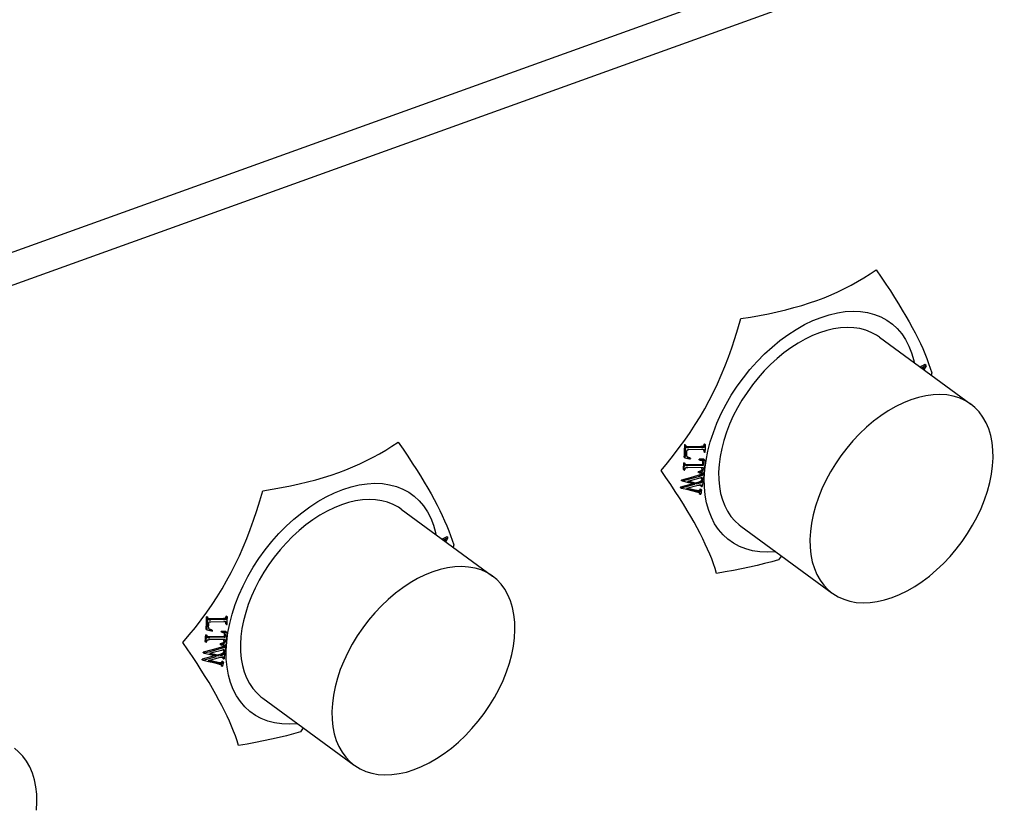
# Model space of a CAD drawing. Extents: x 0 to 420, y 0 to 297.
# Tile 30 of 48: x 348 to 368, y 129 to 145. Entities that reach past the tile are written whole.
import ezdxf

# ---------------------------------------------------------------- set-up
doc = ezdxf.new("R2010")
doc.units = 0
doc.header["$LTSCALE"] = 23.1
doc.layers.get('0').update_dxf_attribs({"linetype": 'CONTINUOUS'})
doc.layers.add('AXES', color=7, linetype='CONTINUOUS')

msp = doc.modelspace()

# ---------------------------------------------------------------- linework, layer by layer
at = {"color": 7, "linetype": 'CONTINUOUS'}
for p, q in [((318.238, 129.5), (390.531, 155.525)), ((318.483, 128.915), (390.776, 154.94)), ((364.536, 138.805), (364.694, 138.814)), ((363.698, 138.538), (363.868, 138.62)), ((363.034, 138.08), (363.195, 138.212)), ((366.105, 137.686), (366.071, 137.668)), ((366.093, 137.652), (366.127, 137.67)), ((366.15, 137.662), (366.109, 137.64)), ((366.127, 137.67), (366.169, 137.693)), ((366.131, 137.624), (366.15, 137.662)), ((366.189, 137.695), (366.147, 137.612)), ((366.19, 137.704), (366.168, 137.72)), ((366.169, 137.693), (366.19, 137.704)), ((366.189, 137.695), (366.19, 137.704)), ((366.308, 137.55), (366.295, 137.504)), ((361.238, 136.08), (361.25, 136.08)), ((361.26, 136.064), (361.238, 136.08)), ((361.271, 136.064), (361.25, 136.08)), ((361.271, 136.064), (361.26, 136.064)), ((361.283, 136.026), (361.287, 136.022)), ((361.283, 136.025), (361.287, 136.022)), ((361.286, 135.958), (361.286, 135.956)), ((361.576, 136.04), (361.311, 136.034)), ((361.332, 136.018), (361.311, 136.034)), ((361.597, 136.024), (361.332, 136.018)), ((361.576, 136.04), (361.597, 136.024)), ((361.624, 136.048), (361.645, 136.032)), ((361.63, 135.976), (361.651, 135.961)), ((361.634, 135.966), (361.634, 135.96)), ((361.638, 136.089), (361.649, 136.089)), ((361.659, 136.073), (361.638, 136.089)), ((361.638, 136.079), (361.638, 136.077)), ((361.659, 136.061), (361.638, 136.077)), ((361.67, 136.074), (361.649, 136.089)), ((361.67, 136.074), (361.659, 136.073)), ((361.251, 135.812), (361.23, 135.827)), ((361.251, 135.812), (361.343, 135.79)), ((361.307, 135.819), (361.309, 135.818)), ((361.307, 135.819), (361.309, 135.818)), ((361.309, 135.818), (361.317, 135.813)), ((361.364, 135.794), (361.343, 135.81)), ((361.343, 135.79), (361.362, 135.786)), ((361.542, 135.772), (361.543, 135.781)), ((361.564, 135.756), (361.542, 135.772)), ((361.639, 135.779), (361.543, 135.781)), ((361.543, 135.781), (361.564, 135.765)), ((361.564, 135.765), (361.661, 135.763)), ((361.564, 135.765), (361.564, 135.756)), ((361.603, 135.749), (361.605, 135.746)), ((361.635, 135.94), (361.656, 135.924)), ((361.639, 135.779), (361.661, 135.763)), ((361.656, 135.924), (361.668, 135.924)), ((361.658, 135.569), (361.682, 135.755)), ((361.668, 135.924), (361.668, 135.949)), ((361.216, 135.62), (361.212, 135.576)), ((361.212, 135.576), (361.233, 135.56)), ((361.219, 135.665), (361.216, 135.62)), ((361.223, 135.71), (361.219, 135.665)), ((361.223, 135.71), (361.234, 135.71)), ((361.223, 135.71), (361.244, 135.694)), ((361.233, 135.56), (361.237, 135.604)), ((361.233, 135.56), (361.244, 135.56)), ((361.234, 135.71), (361.255, 135.694)), ((361.237, 135.604), (361.241, 135.649)), ((361.241, 135.649), (361.244, 135.694)), ((361.255, 135.694), (361.244, 135.694)), ((361.244, 135.56), (361.245, 135.571)), ((361.255, 135.683), (361.255, 135.694)), ((361.265, 135.657), (361.268, 135.655)), ((361.268, 135.655), (361.265, 135.657)), ((361.606, 135.672), (361.291, 135.666)), ((361.312, 135.65), (361.291, 135.666)), ((361.624, 135.611), (361.309, 135.606)), ((361.312, 135.65), (361.628, 135.656)), ((361.609, 135.536), (361.587, 135.552)), ((361.599, 135.583), (361.601, 135.611)), ((361.62, 135.567), (361.599, 135.583)), ((361.605, 135.746), (361.607, 135.742)), ((361.606, 135.672), (361.628, 135.656)), ((361.628, 135.726), (361.607, 135.742)), ((361.607, 135.742), (361.608, 135.737)), ((361.608, 135.737), (361.609, 135.732)), ((361.609, 135.71), (361.631, 135.694)), ((361.622, 135.582), (361.62, 135.567)), ((361.624, 135.611), (361.622, 135.582)), ((361.647, 135.388), (361.658, 135.569)), ((361.176, 135.346), (361.178, 135.354)), ((361.198, 135.33), (361.176, 135.346)), ((361.357, 135.403), (361.178, 135.354)), ((361.199, 135.338), (361.178, 135.354)), ((361.199, 135.338), (361.32, 135.371)), ((361.383, 135.346), (361.302, 135.324)), ((361.32, 135.371), (361.553, 135.436)), ((361.532, 135.452), (361.357, 135.403)), ((361.549, 135.391), (361.383, 135.346)), ((361.521, 135.516), (361.522, 135.525)), ((361.543, 135.5), (361.521, 135.516)), ((361.522, 135.525), (361.544, 135.509)), ((361.548, 135.456), (361.532, 135.452)), ((361.532, 135.452), (361.553, 135.436)), ((361.544, 135.509), (361.543, 135.5)), ((361.543, 135.5), (361.64, 135.505)), ((361.544, 135.509), (361.55, 135.51)), ((361.557, 135.459), (361.548, 135.456)), ((361.553, 135.436), (361.569, 135.44)), ((361.566, 135.462), (361.557, 135.459)), ((361.581, 135.516), (361.559, 135.532)), ((361.569, 135.44), (361.579, 135.443)), ((361.578, 135.465), (361.6, 135.45)), ((361.579, 135.443), (361.588, 135.446)), ((361.587, 135.354), (361.598, 135.354)), ((361.609, 135.338), (361.587, 135.354)), ((361.591, 135.386), (361.592, 135.391)), ((361.613, 135.37), (361.591, 135.386)), ((361.592, 135.395), (361.592, 135.391)), ((361.592, 135.391), (361.614, 135.375)), ((361.597, 135.478), (361.618, 135.462)), ((361.62, 135.338), (361.598, 135.354)), ((361.605, 135.5), (361.604, 135.496)), ((361.605, 135.5), (361.616, 135.5)), ((361.627, 135.484), (361.605, 135.5)), ((361.607, 135.395), (361.609, 135.394)), ((361.609, 135.394), (361.607, 135.395)), ((361.611, 135.391), (361.609, 135.394)), ((361.612, 135.389), (361.611, 135.391)), ((361.614, 135.375), (361.613, 135.37)), ((361.613, 135.37), (361.624, 135.37)), ((361.638, 135.484), (361.616, 135.5)), ((361.629, 135.408), (361.624, 135.37)), ((361.638, 135.484), (361.627, 135.484)), ((361.634, 135.446), (361.629, 135.408)), ((361.638, 135.484), (361.634, 135.446)), ((354.741, 135.279), (354.899, 135.288)), ((361.155, 135.2), (361.157, 135.209)), ((361.177, 135.184), (361.155, 135.2)), ((361.41, 135.277), (361.157, 135.209)), ((361.178, 135.193), (361.157, 135.209)), ((361.178, 135.193), (361.177, 135.184)), ((361.286, 135.158), (361.177, 135.184)), ((361.178, 135.193), (361.452, 135.267)), ((361.199, 135.338), (361.198, 135.33)), ((361.327, 135.298), (361.198, 135.33)), ((361.281, 135.179), (361.391, 135.153)), ((361.391, 135.133), (361.286, 135.158)), ((361.302, 135.324), (361.492, 135.278)), ((361.369, 135.168), (361.302, 135.184)), ((361.47, 135.293), (361.323, 135.33)), ((361.452, 135.267), (361.327, 135.298)), ((361.485, 135.141), (361.369, 135.168)), ((361.391, 135.153), (361.506, 135.125)), ((361.535, 135.311), (361.47, 135.293)), ((361.492, 135.278), (361.47, 135.293)), ((361.476, 135.143), (361.498, 135.127)), ((361.492, 135.278), (361.557, 135.295)), ((361.535, 135.311), (361.557, 135.295)), ((361.55, 135.146), (361.571, 135.13)), ((361.558, 135.168), (361.557, 135.164)), ((361.558, 135.168), (361.569, 135.168)), ((361.58, 135.152), (361.558, 135.168)), ((361.563, 135.322), (361.585, 135.306)), ((361.591, 135.152), (361.569, 135.168)), ((361.57, 135.236), (361.571, 135.244)), ((361.591, 135.221), (361.57, 135.236)), ((361.571, 135.248), (361.571, 135.244)), ((361.571, 135.244), (361.592, 135.229)), ((361.574, 135.329), (361.595, 135.313)), ((361.591, 135.152), (361.58, 135.152)), ((361.583, 135.34), (361.605, 135.325)), ((361.586, 135.248), (361.588, 135.247)), ((361.591, 135.152), (361.586, 135.123)), ((361.588, 135.247), (361.587, 135.248)), ((361.59, 135.244), (361.588, 135.247)), ((361.592, 135.229), (361.591, 135.221)), ((361.591, 135.221), (361.602, 135.221)), ((361.592, 135.229), (361.593, 135.232)), ((361.609, 135.26), (361.602, 135.221)), ((361.62, 135.338), (361.609, 135.338)), ((361.614, 135.299), (361.609, 135.26)), ((361.62, 135.338), (361.614, 135.299)), ((353.903, 135.012), (354.073, 135.094)), ((361.494, 135.108), (361.391, 135.133)), ((361.527, 135.134), (361.548, 135.119)), ((361.54, 135.138), (361.562, 135.122)), ((361.542, 135.083), (361.542, 135.08)), ((361.542, 135.08), (361.563, 135.064)), ((361.55, 135.091), (361.561, 135.082)), ((361.562, 135.08), (361.561, 135.082)), ((361.563, 135.064), (361.575, 135.064)), ((361.58, 135.094), (361.575, 135.064)), ((361.586, 135.123), (361.58, 135.094)), ((353.239, 134.554), (353.4, 134.686)), ((356.298, 134.126), (356.332, 134.144)), ((356.356, 134.136), (356.315, 134.114)), ((356.374, 134.194), (356.332, 134.171)), ((356.332, 134.144), (356.374, 134.167)), ((356.336, 134.098), (356.356, 134.136)), ((356.395, 134.169), (356.353, 134.086)), ((356.395, 134.178), (356.374, 134.194)), ((356.374, 134.167), (356.395, 134.178)), ((356.395, 134.169), (356.395, 134.178)), ((356.514, 134.024), (356.5, 133.978)), ((363.226, 133.802), (363.169, 133.723)), ((351.444, 132.554), (351.455, 132.554)), ((351.465, 132.538), (351.444, 132.554)), ((351.477, 132.538), (351.455, 132.554)), ((351.477, 132.538), (351.465, 132.538)), ((351.829, 132.522), (351.851, 132.506)), ((351.843, 132.563), (351.854, 132.563)), ((351.865, 132.547), (351.843, 132.563)), ((351.843, 132.553), (351.843, 132.551)), ((351.865, 132.535), (351.843, 132.551)), ((351.876, 132.548), (351.854, 132.563)), ((351.876, 132.548), (351.865, 132.547)), ((351.488, 132.5), (351.493, 132.497)), ((351.488, 132.499), (351.493, 132.497)), ((351.492, 132.432), (351.491, 132.43)), ((351.781, 132.514), (351.516, 132.508)), ((351.537, 132.492), (351.516, 132.508)), ((351.803, 132.498), (351.537, 132.492)), ((351.781, 132.514), (351.803, 132.498)), ((351.835, 132.45), (351.857, 132.435)), ((351.839, 132.44), (351.84, 132.434)), ((351.84, 132.414), (351.862, 132.398)), ((351.862, 132.398), (351.873, 132.398)), ((351.873, 132.398), (351.874, 132.423)), ((351.425, 132.139), (351.421, 132.094)), ((351.428, 132.184), (351.425, 132.139)), ((351.428, 132.184), (351.439, 132.184)), ((351.428, 132.184), (351.449, 132.168)), ((351.457, 132.286), (351.435, 132.301)), ((351.439, 132.184), (351.461, 132.168)), ((351.442, 132.078), (351.446, 132.123)), ((351.446, 132.123), (351.449, 132.168)), ((351.461, 132.168), (351.449, 132.168)), ((351.457, 132.286), (351.549, 132.264)), ((351.46, 132.157), (351.461, 132.168)), ((351.47, 132.131), (351.474, 132.129)), ((351.474, 132.129), (351.47, 132.131)), ((351.812, 132.146), (351.496, 132.14)), ((351.518, 132.124), (351.496, 132.14)), ((351.513, 132.293), (351.515, 132.292)), ((351.513, 132.293), (351.515, 132.292)), ((351.515, 132.292), (351.523, 132.287)), ((351.518, 132.124), (351.833, 132.13)), ((351.57, 132.268), (351.548, 132.284)), ((351.549, 132.264), (351.567, 132.26)), ((351.845, 132.253), (351.748, 132.255)), ((351.748, 132.255), (351.77, 132.239)), ((351.748, 132.246), (351.748, 132.255)), ((351.769, 132.23), (351.748, 132.246)), ((351.77, 132.239), (351.769, 132.23)), ((351.77, 132.239), (351.866, 132.237)), ((351.808, 132.223), (351.81, 132.22)), ((351.81, 132.22), (351.812, 132.216)), ((351.834, 132.2), (351.812, 132.216)), ((351.812, 132.216), (351.813, 132.211)), ((351.812, 132.146), (351.833, 132.13)), ((351.813, 132.211), (351.814, 132.206)), ((351.814, 132.184), (351.836, 132.168)), ((351.845, 132.253), (351.866, 132.237)), ((351.864, 132.043), (351.888, 132.229)), ((351.421, 132.094), (351.417, 132.05)), ((351.417, 132.05), (351.439, 132.034)), ((351.439, 132.034), (351.442, 132.078)), ((351.439, 132.034), (351.45, 132.034)), ((351.45, 132.034), (351.451, 132.045)), ((351.83, 132.085), (351.514, 132.08)), ((351.737, 131.926), (351.563, 131.877)), ((351.727, 131.99), (351.728, 131.999)), ((351.748, 131.974), (351.727, 131.99)), ((351.728, 131.999), (351.749, 131.983)), ((351.753, 131.93), (351.737, 131.926)), ((351.737, 131.926), (351.759, 131.91)), ((351.749, 131.983), (351.748, 131.974)), ((351.748, 131.974), (351.845, 131.979)), ((351.749, 131.983), (351.756, 131.984)), ((351.763, 131.933), (351.753, 131.93)), ((351.772, 131.936), (351.763, 131.933)), ((351.786, 131.99), (351.765, 132.006)), ((351.775, 131.914), (351.784, 131.917)), ((351.784, 131.94), (351.805, 131.924)), ((351.784, 131.917), (351.793, 131.92)), ((351.814, 132.01), (351.793, 132.026)), ((351.802, 131.952), (351.824, 131.936)), ((351.804, 132.057), (351.807, 132.085)), ((351.826, 132.041), (351.804, 132.057)), ((351.81, 131.974), (351.822, 131.974)), ((351.832, 131.958), (351.81, 131.974)), ((351.81, 131.974), (351.81, 131.97)), ((351.843, 131.958), (351.822, 131.974)), ((351.827, 132.056), (351.826, 132.041)), ((351.83, 132.085), (351.827, 132.056)), ((351.843, 131.958), (351.832, 131.958)), ((351.839, 131.92), (351.834, 131.882)), ((351.843, 131.958), (351.839, 131.92)), ((351.853, 131.862), (351.864, 132.043)), ((351.616, 131.751), (351.362, 131.683)), ((351.382, 131.82), (351.383, 131.828)), ((351.403, 131.804), (351.382, 131.82)), ((351.563, 131.877), (351.383, 131.828)), ((351.404, 131.812), (351.383, 131.828)), ((351.384, 131.667), (351.657, 131.741)), ((351.404, 131.812), (351.403, 131.804)), ((351.532, 131.772), (351.403, 131.804)), ((351.404, 131.812), (351.525, 131.845)), ((351.588, 131.82), (351.508, 131.798)), ((351.508, 131.798), (351.697, 131.752)), ((351.525, 131.845), (351.759, 131.91)), ((351.676, 131.767), (351.528, 131.804)), ((351.657, 131.741), (351.532, 131.772)), ((351.754, 131.865), (351.588, 131.82)), ((351.74, 131.785), (351.676, 131.767)), ((351.697, 131.752), (351.676, 131.767)), ((351.697, 131.752), (351.762, 131.769)), ((351.74, 131.785), (351.762, 131.769)), ((351.759, 131.91), (351.775, 131.914)), ((351.769, 131.796), (351.79, 131.78)), ((351.775, 131.71), (351.776, 131.718)), ((351.777, 131.722), (351.776, 131.718)), ((351.776, 131.718), (351.798, 131.703)), ((351.779, 131.803), (351.801, 131.787)), ((351.789, 131.814), (351.81, 131.799)), ((351.791, 131.722), (351.794, 131.721)), ((351.794, 131.721), (351.792, 131.722)), ((351.793, 131.828), (351.804, 131.828)), ((351.814, 131.812), (351.793, 131.828)), ((351.796, 131.718), (351.794, 131.721)), ((351.797, 131.86), (351.798, 131.865)), ((351.818, 131.844), (351.797, 131.86)), ((351.798, 131.869), (351.798, 131.865)), ((351.798, 131.865), (351.819, 131.849)), ((351.825, 131.812), (351.804, 131.828)), ((351.814, 131.734), (351.808, 131.695)), ((351.812, 131.869), (351.814, 131.868)), ((351.814, 131.868), (351.812, 131.869)), ((351.816, 131.865), (351.814, 131.868)), ((351.825, 131.812), (351.814, 131.812)), ((351.82, 131.773), (351.814, 131.734)), ((351.818, 131.863), (351.816, 131.865)), ((351.819, 131.849), (351.818, 131.844)), ((351.818, 131.844), (351.83, 131.844)), ((351.825, 131.812), (351.82, 131.773)), ((351.834, 131.882), (351.83, 131.844)), ((351.361, 131.674), (351.362, 131.683)), ((351.382, 131.658), (351.361, 131.674)), ((351.384, 131.667), (351.362, 131.683)), ((351.384, 131.667), (351.382, 131.658)), ((351.491, 131.632), (351.382, 131.658)), ((351.486, 131.653), (351.596, 131.627)), ((351.597, 131.607), (351.491, 131.632)), ((351.575, 131.642), (351.507, 131.659)), ((351.69, 131.615), (351.575, 131.642)), ((351.596, 131.627), (351.712, 131.599)), ((351.7, 131.582), (351.597, 131.607)), ((351.682, 131.617), (351.703, 131.601)), ((351.732, 131.608), (351.753, 131.593)), ((351.746, 131.612), (351.767, 131.596)), ((351.748, 131.557), (351.747, 131.554)), ((351.747, 131.554), (351.769, 131.538)), ((351.755, 131.62), (351.777, 131.604)), ((351.755, 131.565), (351.767, 131.556)), ((351.764, 131.642), (351.763, 131.638)), ((351.764, 131.642), (351.775, 131.642)), ((351.785, 131.626), (351.764, 131.642)), ((351.768, 131.554), (351.767, 131.556)), ((351.769, 131.538), (351.78, 131.538)), ((351.797, 131.695), (351.775, 131.71)), ((351.796, 131.626), (351.775, 131.642)), ((351.786, 131.568), (351.78, 131.538)), ((351.796, 131.626), (351.785, 131.626)), ((351.791, 131.597), (351.786, 131.568)), ((351.796, 131.626), (351.791, 131.597)), ((351.798, 131.703), (351.797, 131.695)), ((351.797, 131.695), (351.808, 131.695)), ((351.798, 131.703), (351.798, 131.706)), ((353.432, 130.276), (353.374, 130.197))]:
    msp.add_line(p, q, dxfattribs=at)
for points in [[(364.787, 139.42), (364.916, 139.496), (365.044, 139.576), (365.169, 139.659)], [(365.169, 139.659), (365.27, 139.512), (365.366, 139.368), (365.458, 139.229), (365.544, 139.095), (365.626, 138.964), (365.703, 138.838), (365.776, 138.715), (365.844, 138.596), (365.908, 138.481), (365.967, 138.368), (366.023, 138.258), (366.074, 138.151), (366.122, 138.047), (366.166, 137.944), (366.206, 137.843), (366.243, 137.744), (366.277, 137.646), (366.308, 137.55)], [(362.396, 138.661), (362.591, 138.693), (362.78, 138.727), (362.964, 138.763), (363.142, 138.802), (363.314, 138.843), (363.481, 138.887), (363.642, 138.934), (363.799, 138.983), (363.952, 139.036), (364.1, 139.091), (364.244, 139.15), (364.384, 139.212), (364.521, 139.278), (364.655, 139.347), (364.787, 139.42)], [(363.868, 138.62), (364.038, 138.688), (364.207, 138.742), (364.373, 138.781), (364.536, 138.805)], [(364.694, 138.814), (364.847, 138.807), (364.993, 138.785), (365.133, 138.749), (365.264, 138.697), (365.386, 138.631), (365.499, 138.551), (365.601, 138.457), (365.692, 138.35), (365.771, 138.231), (365.839, 138.1), (365.894, 137.958), (365.936, 137.807), (365.944, 137.761)], [(360.761, 135.553), (360.891, 135.707), (361.015, 135.862), (361.135, 136.018), (361.249, 136.174), (361.358, 136.332), (361.462, 136.491), (361.562, 136.652), (361.657, 136.816), (361.748, 136.983), (361.834, 137.153), (361.916, 137.326), (361.995, 137.503), (362.069, 137.684), (362.14, 137.869), (362.209, 138.06), (362.274, 138.255), (362.336, 138.455), (362.396, 138.661)], [(363.195, 138.212), (363.36, 138.333), (363.528, 138.442), (363.698, 138.538)], [(361.682, 135.755), (361.719, 135.943), (361.769, 136.135), (361.832, 136.329), (361.907, 136.523), (361.994, 136.716), (362.092, 136.906), (362.2, 137.093), (362.319, 137.276), (362.447, 137.452), (362.583, 137.622), (362.727, 137.784), (362.877, 137.937), (363.034, 138.08)], [(366.168, 137.72), (366.126, 137.697), (366.105, 137.686)], [(354.992, 135.894), (355.122, 135.97), (355.249, 136.05), (355.375, 136.133)], [(355.375, 136.133), (355.475, 135.986), (355.571, 135.842), (355.663, 135.703), (355.75, 135.569), (355.832, 135.438), (355.909, 135.312), (355.981, 135.19), (356.049, 135.07), (356.113, 134.955), (356.173, 134.842), (356.228, 134.732), (356.28, 134.625), (356.327, 134.521), (356.371, 134.418), (356.411, 134.317), (356.449, 134.218), (356.483, 134.12), (356.514, 134.024)], [(361.238, 136.08), (361.238, 136.037), (361.237, 135.995), (361.235, 135.953), (361.234, 135.911), (361.232, 135.869), (361.23, 135.827)], [(361.26, 136.064), (361.259, 136.021), (361.258, 135.978), (361.257, 135.936), (361.255, 135.894), (361.253, 135.853), (361.251, 135.812)], [(361.271, 136.064), (361.271, 136.062), (361.271, 136.06)], [(361.271, 136.06), (361.271, 136.056), (361.271, 136.054), (361.271, 136.045)], [(361.271, 136.045), (361.272, 136.04), (361.275, 136.034), (361.278, 136.03), (361.283, 136.025)], [(361.311, 136.034), (361.305, 136.034), (361.3, 136.034), (361.295, 136.034), (361.29, 136.034), (361.286, 136.034), (361.281, 136.035), (361.277, 136.035), (361.274, 136.036)], [(361.286, 135.956), (361.285, 135.953), (361.284, 135.951), (361.284, 135.948), (361.284, 135.945), (361.283, 135.942), (361.283, 135.939), (361.283, 135.935), (361.283, 135.932), (361.283, 135.928), (361.282, 135.924), (361.282, 135.921)], [(361.296, 135.967), (361.294, 135.966), (361.292, 135.965), (361.29, 135.963), (361.289, 135.962), (361.287, 135.96), (361.286, 135.958)], [(361.287, 136.022), (361.291, 136.021), (361.294, 136.02)], [(361.294, 136.02), (361.298, 136.02), (361.303, 136.019), (361.307, 136.019), (361.312, 136.018), (361.316, 136.018), (361.321, 136.018), (361.327, 136.018), (361.332, 136.018)], [(361.331, 135.972), (361.324, 135.972), (361.318, 135.971), (361.312, 135.971), (361.307, 135.97), (361.301, 135.969), (361.296, 135.967)], [(361.636, 135.975), (361.631, 135.976), (361.626, 135.977), (361.621, 135.977), (361.615, 135.977), (361.609, 135.977), (361.603, 135.978), (361.596, 135.978), (361.331, 135.972)], [(361.624, 136.048), (361.62, 136.046), (361.616, 136.045), (361.612, 136.043), (361.608, 136.043), (361.603, 136.042), (361.598, 136.041), (361.593, 136.041), (361.587, 136.04), (361.582, 136.04), (361.576, 136.04)], [(361.597, 136.024), (361.603, 136.024), (361.609, 136.025), (361.614, 136.025), (361.619, 136.025), (361.624, 136.026), (361.629, 136.027), (361.634, 136.028), (361.638, 136.029), (361.642, 136.03), (361.645, 136.032)], [(361.638, 136.077), (361.637, 136.071), (361.636, 136.065), (361.634, 136.06), (361.631, 136.055), (361.628, 136.051), (361.624, 136.048)], [(361.63, 135.976), (361.632, 135.971), (361.634, 135.966)], [(361.634, 135.96), (361.635, 135.953), (361.635, 135.947), (361.635, 135.94)], [(361.642, 135.971), (361.642, 135.971), (361.639, 135.973), (361.636, 135.975)], [(361.638, 136.089), (361.638, 136.087), (361.638, 136.085)], [(361.638, 136.085), (361.638, 136.081), (361.638, 136.079)], [(361.651, 135.961), (361.649, 135.964), (361.647, 135.967), (361.644, 135.969), (361.642, 135.971)], [(361.645, 136.032), (361.649, 136.036), (361.653, 136.04), (361.656, 136.044), (361.658, 136.049), (361.659, 136.055), (361.659, 136.061)], [(361.656, 135.944), (361.655, 135.95), (361.654, 135.955), (361.651, 135.961)], [(361.659, 136.069), (361.659, 136.071), (361.659, 136.073)], [(361.659, 136.061), (361.659, 136.063), (361.659, 136.065), (361.659, 136.069)], [(361.668, 135.949), (361.669, 135.973), (361.669, 135.998), (361.67, 136.023), (361.67, 136.048), (361.67, 136.074)], [(352.601, 135.135), (352.796, 135.167), (352.986, 135.201), (353.17, 135.238), (353.348, 135.276), (353.52, 135.318), (353.686, 135.361), (353.848, 135.408), (354.005, 135.457), (354.157, 135.51), (354.305, 135.566), (354.449, 135.624), (354.59, 135.686), (354.726, 135.752), (354.861, 135.821), (354.992, 135.894)], [(361.282, 135.912), (361.281, 135.905), (361.281, 135.901), (361.281, 135.897)], [(361.281, 135.897), (361.281, 135.887), (361.281, 135.878), (361.281, 135.869), (361.282, 135.86), (361.284, 135.852), (361.286, 135.845)], [(361.282, 135.921), (361.282, 135.916), (361.282, 135.912)], [(361.286, 135.845), (361.288, 135.84), (361.291, 135.835), (361.295, 135.83), (361.299, 135.826), (361.304, 135.822), (361.307, 135.819)], [(361.313, 135.82), (361.304, 135.824), (361.297, 135.828)], [(361.343, 135.81), (361.333, 135.813), (361.323, 135.817), (361.313, 135.82)], [(361.317, 135.813), (361.325, 135.809), (361.334, 135.805)], [(361.334, 135.805), (361.344, 135.801), (361.354, 135.797), (361.364, 135.794)], [(361.363, 135.792), (361.363, 135.789), (361.362, 135.788), (361.362, 135.786)], [(361.364, 135.794), (361.364, 135.793), (361.363, 135.792)], [(361.608, 135.747), (361.601, 135.749), (361.595, 135.752), (361.588, 135.753), (361.58, 135.755), (361.572, 135.756), (361.564, 135.756)], [(361.661, 135.763), (361.658, 135.72), (361.655, 135.676), (361.652, 135.633), (361.648, 135.59), (361.644, 135.548), (361.64, 135.505)], [(361.656, 135.924), (361.657, 135.931), (361.656, 135.938), (361.656, 135.944)], [(361.9, 133.443), (361.869, 133.54), (361.835, 133.637), (361.798, 133.737), (361.758, 133.837), (361.714, 133.94), (361.666, 134.044), (361.615, 134.151), (361.559, 134.261), (361.5, 134.374), (361.436, 134.49), (361.368, 134.609), (361.295, 134.731), (361.218, 134.857), (361.136, 134.988), (361.05, 135.122), (360.958, 135.262), (360.862, 135.405), (360.761, 135.553)], [(361.261, 135.598), (361.256, 135.595), (361.253, 135.592), (361.25, 135.587), (361.248, 135.582), (361.246, 135.577), (361.245, 135.571)], [(361.255, 135.683), (361.254, 135.676), (361.255, 135.671), (361.257, 135.665), (361.26, 135.661), (361.264, 135.657), (361.265, 135.657)], [(361.291, 135.666), (361.285, 135.666), (361.28, 135.666), (361.275, 135.666), (361.271, 135.666), (361.266, 135.667), (361.262, 135.667), (361.258, 135.667), (361.257, 135.668)], [(361.309, 135.606), (361.303, 135.605), (361.297, 135.605), (361.292, 135.605), (361.286, 135.605), (361.282, 135.604), (361.277, 135.603), (361.272, 135.603), (361.268, 135.602), (361.264, 135.6), (361.261, 135.598)], [(361.268, 135.655), (361.272, 135.653), (361.275, 135.652)], [(361.275, 135.652), (361.279, 135.652), (361.283, 135.651), (361.288, 135.651), (361.292, 135.65), (361.297, 135.65), (361.302, 135.65), (361.307, 135.65), (361.312, 135.65)], [(361.587, 135.552), (361.584, 135.548), (361.58, 135.544), (361.576, 135.541), (361.571, 135.538), (361.565, 135.535), (361.559, 135.532)], [(361.596, 135.568), (361.595, 135.565), (361.594, 135.562), (361.592, 135.559), (361.591, 135.557), (361.589, 135.554), (361.587, 135.552)], [(361.599, 135.583), (361.599, 135.58), (361.598, 135.578), (361.598, 135.575), (361.597, 135.573), (361.597, 135.57), (361.596, 135.568)], [(361.608, 135.697), (361.607, 135.685), (361.607, 135.678), (361.606, 135.672)], [(361.615, 135.742), (361.612, 135.744), (361.608, 135.747)], [(361.609, 135.71), (361.609, 135.704), (361.608, 135.697)], [(361.609, 135.732), (361.609, 135.727), (361.609, 135.721), (361.609, 135.716), (361.609, 135.71)], [(361.609, 135.536), (361.612, 135.54), (361.614, 135.545), (361.617, 135.55), (361.618, 135.556), (361.62, 135.561), (361.62, 135.567)], [(361.628, 135.726), (361.626, 135.73), (361.624, 135.734), (361.621, 135.737), (361.617, 135.741), (361.615, 135.742)], [(361.631, 135.694), (361.631, 135.7), (361.631, 135.706), (361.631, 135.711), (361.63, 135.716), (361.63, 135.721), (361.628, 135.726)], [(361.628, 135.656), (361.628, 135.663), (361.629, 135.669), (361.63, 135.681)], [(361.63, 135.681), (361.63, 135.688), (361.631, 135.694)], [(361.559, 135.532), (361.554, 135.53), (361.548, 135.529), (361.542, 135.527), (361.535, 135.526), (361.529, 135.525), (361.522, 135.525)], [(361.581, 135.398), (361.575, 135.397), (361.569, 135.396), (361.562, 135.394), (361.556, 135.392), (361.549, 135.391)], [(361.55, 135.51), (361.557, 135.511), (361.563, 135.512), (361.569, 135.513)], [(361.578, 135.465), (361.575, 135.464), (361.571, 135.463), (361.566, 135.462)], [(361.569, 135.513), (361.575, 135.515), (361.581, 135.516)], [(361.597, 135.478), (361.595, 135.476), (361.592, 135.473), (361.589, 135.471), (361.586, 135.469), (361.582, 135.467), (361.578, 135.465)], [(361.581, 135.516), (361.587, 135.519), (361.592, 135.522), (361.597, 135.525), (361.602, 135.528), (361.605, 135.532), (361.609, 135.536)], [(361.592, 135.399), (361.586, 135.399), (361.581, 135.398)], [(361.586, 135.347), (361.585, 135.345), (361.584, 135.342), (361.583, 135.34)], [(361.587, 135.354), (361.587, 135.351), (361.586, 135.349), (361.586, 135.347)], [(361.588, 135.446), (361.592, 135.447), (361.596, 135.448), (361.6, 135.45)], [(361.598, 135.399), (361.595, 135.399), (361.592, 135.399)], [(361.592, 135.399), (361.592, 135.398), (361.592, 135.395)], [(361.604, 135.496), (361.604, 135.492), (361.602, 135.488), (361.601, 135.485), (361.599, 135.481), (361.597, 135.478)], [(361.607, 135.395), (361.607, 135.395), (361.604, 135.397), (361.601, 135.398), (361.598, 135.399)], [(361.6, 135.45), (361.604, 135.451), (361.607, 135.453), (361.611, 135.455), (361.614, 135.458), (361.616, 135.46), (361.618, 135.462)], [(361.614, 135.382), (361.613, 135.386), (361.612, 135.389)], [(361.614, 135.375), (361.614, 135.379), (361.614, 135.382)], [(361.618, 135.462), (361.621, 135.465), (361.622, 135.469), (361.624, 135.472), (361.625, 135.476), (361.626, 135.48), (361.627, 135.484)], [(361.695, 134.885), (361.666, 135.045), (361.65, 135.214), (361.647, 135.388)], [(354.073, 135.094), (354.243, 135.162), (354.412, 135.216), (354.578, 135.255), (354.741, 135.279)], [(354.899, 135.288), (355.052, 135.281), (355.199, 135.259), (355.338, 135.223), (355.469, 135.171), (355.592, 135.105), (355.704, 135.025), (355.806, 134.931), (355.897, 134.824), (355.977, 134.705), (356.044, 134.574), (356.099, 134.432), (356.141, 134.281), (356.15, 134.235)], [(361.569, 135.252), (361.56, 135.251), (361.551, 135.25), (361.542, 135.248), (361.533, 135.246), (361.523, 135.243), (361.281, 135.179)], [(361.563, 135.322), (361.558, 135.32), (361.554, 135.317), (361.549, 135.315), (361.544, 135.314), (361.54, 135.312), (361.535, 135.311)], [(361.55, 135.146), (361.549, 135.145), (361.547, 135.143), (361.546, 135.142), (361.544, 135.14), (361.542, 135.139), (361.54, 135.138)], [(361.557, 135.164), (361.556, 135.16), (361.555, 135.156), (361.554, 135.153), (361.552, 135.149), (361.55, 135.146)], [(361.557, 135.295), (361.561, 135.296), (361.566, 135.298), (361.571, 135.3), (361.575, 135.302), (361.58, 135.304), (361.585, 135.306)], [(361.574, 135.329), (361.572, 135.328), (361.571, 135.326), (361.569, 135.325), (361.567, 135.324), (361.565, 135.323), (361.563, 135.322)], [(361.583, 135.25), (361.58, 135.251), (361.577, 135.252), (361.573, 135.252), (361.569, 135.252)], [(361.571, 135.13), (361.573, 135.134), (361.575, 135.137), (361.577, 135.141), (361.578, 135.144), (361.579, 135.148), (361.58, 135.152)], [(361.583, 135.34), (361.582, 135.338), (361.581, 135.336), (361.579, 135.334), (361.578, 135.333), (361.576, 135.331), (361.574, 135.329)], [(361.587, 135.248), (361.586, 135.248), (361.583, 135.25)], [(361.585, 135.306), (361.587, 135.307), (361.589, 135.308), (361.59, 135.309), (361.592, 135.311), (361.594, 135.312), (361.595, 135.313)], [(361.593, 135.232), (361.593, 135.236), (361.592, 135.239), (361.592, 135.242), (361.59, 135.244)], [(361.595, 135.313), (361.597, 135.315), (361.599, 135.317), (361.601, 135.319), (361.602, 135.321), (361.604, 135.323), (361.605, 135.325)], [(361.605, 135.325), (361.606, 135.327), (361.607, 135.329), (361.607, 135.331), (361.608, 135.333), (361.608, 135.336), (361.609, 135.338)], [(350.967, 132.027), (351.096, 132.181), (351.221, 132.336), (351.34, 132.492), (351.454, 132.648), (351.564, 132.806), (351.668, 132.965), (351.767, 133.126), (351.862, 133.29), (351.953, 133.457), (352.039, 133.627), (352.122, 133.8), (352.2, 133.977), (352.275, 134.158), (352.346, 134.343), (352.414, 134.534), (352.479, 134.729), (352.542, 134.929), (352.601, 135.135)], [(353.4, 134.686), (353.566, 134.807), (353.733, 134.916), (353.903, 135.012)], [(361.527, 135.134), (361.518, 135.135), (361.51, 135.136), (361.502, 135.137), (361.494, 135.139), (361.485, 135.141)], [(361.542, 135.096), (361.535, 135.098), (361.527, 135.1), (361.519, 135.102), (361.511, 135.104), (361.503, 135.106), (361.494, 135.108)], [(361.506, 135.125), (361.515, 135.123), (361.523, 135.122)], [(361.523, 135.122), (361.532, 135.12), (361.54, 135.119), (361.548, 135.119)], [(361.54, 135.138), (361.538, 135.137), (361.536, 135.136), (361.533, 135.135), (361.531, 135.135), (361.529, 135.135), (361.527, 135.134)], [(361.541, 135.096), (361.541, 135.096), (361.542, 135.093), (361.542, 135.09), (361.543, 135.087), (361.542, 135.083)], [(361.55, 135.092), (361.546, 135.094), (361.542, 135.096)], [(361.548, 135.119), (361.55, 135.119), (361.552, 135.119), (361.555, 135.12), (361.557, 135.12), (361.559, 135.121), (361.562, 135.122)], [(361.555, 135.089), (361.553, 135.09), (361.55, 135.092)], [(361.561, 135.082), (361.559, 135.085), (361.556, 135.088), (361.555, 135.089)], [(361.562, 135.122), (361.564, 135.123), (361.566, 135.125), (361.567, 135.126), (361.569, 135.127), (361.57, 135.129), (361.571, 135.13)], [(361.563, 135.064), (361.564, 135.067), (361.564, 135.071), (361.564, 135.074), (361.563, 135.077), (361.562, 135.08)], [(363.108, 133.888), (363.095, 133.886), (362.937, 133.878), (362.784, 133.884), (362.637, 133.906), (362.498, 133.943), (362.367, 133.994), (362.244, 134.06), (362.132, 134.14), (362.03, 134.234), (361.939, 134.341), (361.859, 134.46), (361.792, 134.591), (361.737, 134.733), (361.695, 134.885)], [(351.888, 132.229), (351.925, 132.417), (351.975, 132.609), (352.037, 132.803), (352.112, 132.997), (352.199, 133.19), (352.297, 133.38), (352.406, 133.567), (352.524, 133.75), (352.652, 133.926), (352.788, 134.096), (352.932, 134.258), (353.083, 134.411), (353.239, 134.554)], [(356.332, 134.171), (356.29, 134.149), (356.277, 134.142)], [(363.169, 133.723), (363.027, 133.682), (362.881, 133.642), (362.729, 133.604), (362.573, 133.569), (362.412, 133.535), (362.246, 133.503), (362.076, 133.472), (361.9, 133.443)], [(351.444, 132.554), (351.443, 132.511), (351.442, 132.469), (351.441, 132.427), (351.439, 132.385), (351.437, 132.343), (351.435, 132.301)], [(351.465, 132.538), (351.464, 132.495), (351.463, 132.452), (351.462, 132.41), (351.461, 132.368), (351.459, 132.327), (351.457, 132.286)], [(351.477, 132.534), (351.476, 132.53), (351.476, 132.528), (351.477, 132.52)], [(351.477, 132.538), (351.477, 132.536), (351.477, 132.534)], [(351.829, 132.522), (351.826, 132.52), (351.822, 132.519), (351.818, 132.518), (351.813, 132.517), (351.808, 132.516), (351.803, 132.515), (351.798, 132.515), (351.793, 132.514), (351.787, 132.514), (351.781, 132.514)], [(351.843, 132.551), (351.843, 132.545), (351.841, 132.539), (351.839, 132.534), (351.837, 132.529), (351.833, 132.525), (351.829, 132.522)], [(351.843, 132.563), (351.843, 132.561), (351.843, 132.559)], [(351.843, 132.559), (351.843, 132.555), (351.843, 132.553)], [(351.851, 132.506), (351.855, 132.51), (351.858, 132.514), (351.861, 132.518), (351.863, 132.523), (351.864, 132.529), (351.865, 132.535)], [(351.865, 132.535), (351.864, 132.537), (351.864, 132.539), (351.865, 132.543)], [(351.865, 132.543), (351.865, 132.545), (351.865, 132.547)], [(351.874, 132.423), (351.874, 132.447), (351.875, 132.472), (351.875, 132.497), (351.876, 132.522), (351.876, 132.548)], [(351.477, 132.52), (351.478, 132.514), (351.48, 132.508), (351.483, 132.504), (351.488, 132.499)], [(351.516, 132.508), (351.511, 132.508), (351.505, 132.508), (351.5, 132.508), (351.496, 132.508), (351.491, 132.509), (351.487, 132.509), (351.482, 132.509), (351.48, 132.51)], [(351.487, 132.371), (351.486, 132.361), (351.486, 132.352), (351.487, 132.343), (351.488, 132.334), (351.489, 132.326), (351.491, 132.319)], [(351.488, 132.386), (351.487, 132.379), (351.487, 132.375), (351.487, 132.371)], [(351.491, 132.43), (351.49, 132.427), (351.49, 132.425), (351.489, 132.422), (351.489, 132.419), (351.489, 132.416), (351.489, 132.413), (351.488, 132.409), (351.488, 132.406), (351.488, 132.402), (351.488, 132.398), (351.488, 132.395)], [(351.488, 132.395), (351.488, 132.39), (351.488, 132.386)], [(351.491, 132.319), (351.494, 132.314), (351.497, 132.309), (351.5, 132.304), (351.505, 132.3), (351.509, 132.296), (351.513, 132.293)], [(351.502, 132.441), (351.499, 132.44), (351.498, 132.439), (351.496, 132.437), (351.494, 132.436), (351.493, 132.434), (351.492, 132.432)], [(351.493, 132.497), (351.496, 132.495), (351.5, 132.494)], [(351.5, 132.494), (351.504, 132.494), (351.508, 132.493), (351.512, 132.493), (351.517, 132.493), (351.522, 132.492), (351.527, 132.492), (351.532, 132.492), (351.537, 132.492)], [(351.536, 132.446), (351.53, 132.446), (351.524, 132.445), (351.518, 132.445), (351.512, 132.444), (351.507, 132.443), (351.502, 132.441)], [(351.841, 132.449), (351.836, 132.45), (351.831, 132.451), (351.826, 132.451), (351.82, 132.451), (351.814, 132.452), (351.808, 132.452), (351.802, 132.452), (351.536, 132.446)], [(351.803, 132.498), (351.809, 132.498), (351.814, 132.499), (351.82, 132.499), (351.825, 132.5), (351.83, 132.5), (351.835, 132.501), (351.839, 132.502), (351.843, 132.503), (351.847, 132.504), (351.851, 132.506)], [(351.835, 132.45), (351.837, 132.445), (351.839, 132.44)], [(351.84, 132.434), (351.84, 132.427), (351.84, 132.421), (351.84, 132.414)], [(351.848, 132.445), (351.847, 132.445), (351.844, 132.447), (351.841, 132.449)], [(351.857, 132.435), (351.855, 132.438), (351.852, 132.441), (351.85, 132.443), (351.848, 132.445)], [(351.861, 132.418), (351.86, 132.424), (351.859, 132.429), (351.857, 132.435)], [(351.862, 132.398), (351.862, 132.405), (351.862, 132.412), (351.861, 132.418)], [(351.46, 132.157), (351.46, 132.15), (351.461, 132.145), (351.463, 132.139), (351.466, 132.135), (351.469, 132.131), (351.47, 132.131)], [(351.496, 132.14), (351.491, 132.14), (351.486, 132.14), (351.481, 132.14), (351.476, 132.14), (351.472, 132.141), (351.467, 132.141), (351.463, 132.141), (351.462, 132.142)], [(351.474, 132.129), (351.477, 132.127), (351.481, 132.126)], [(351.481, 132.126), (351.485, 132.126), (351.489, 132.125), (351.493, 132.125), (351.498, 132.125), (351.502, 132.124), (351.507, 132.124), (351.512, 132.124), (351.518, 132.124)], [(351.519, 132.294), (351.51, 132.298), (351.503, 132.302)], [(351.548, 132.284), (351.538, 132.287), (351.528, 132.291), (351.519, 132.294)], [(351.523, 132.287), (351.531, 132.283), (351.54, 132.279)], [(351.54, 132.279), (351.549, 132.275), (351.559, 132.271), (351.57, 132.268)], [(351.569, 132.266), (351.568, 132.263), (351.568, 132.262), (351.567, 132.26)], [(351.57, 132.268), (351.569, 132.267), (351.569, 132.266)], [(351.813, 132.221), (351.807, 132.223), (351.8, 132.226), (351.793, 132.227), (351.785, 132.229), (351.777, 132.23), (351.769, 132.23)], [(351.814, 132.171), (351.812, 132.159), (351.812, 132.152), (351.812, 132.146)], [(351.821, 132.216), (351.818, 132.218), (351.813, 132.221)], [(351.814, 132.206), (351.815, 132.201), (351.815, 132.195), (351.815, 132.19), (351.814, 132.184)], [(351.814, 132.184), (351.814, 132.178), (351.814, 132.171)], [(351.834, 132.2), (351.832, 132.204), (351.829, 132.208), (351.826, 132.211), (351.822, 132.215), (351.821, 132.216)], [(351.833, 132.13), (351.834, 132.137), (351.834, 132.143), (351.835, 132.155)], [(351.836, 132.168), (351.836, 132.174), (351.836, 132.18), (351.836, 132.185), (351.836, 132.19), (351.835, 132.195), (351.834, 132.2)], [(351.835, 132.155), (351.836, 132.162), (351.836, 132.168)], [(351.866, 132.237), (351.863, 132.194), (351.861, 132.15), (351.857, 132.107), (351.854, 132.064), (351.85, 132.022), (351.845, 131.979)], [(352.106, 129.917), (352.075, 130.014), (352.041, 130.111), (352.003, 130.211), (351.963, 130.311), (351.919, 130.414), (351.872, 130.518), (351.82, 130.625), (351.765, 130.735), (351.705, 130.848), (351.641, 130.964), (351.573, 131.083), (351.501, 131.205), (351.424, 131.331), (351.342, 131.462), (351.255, 131.596), (351.164, 131.736), (351.067, 131.879), (350.967, 132.027)], [(351.466, 132.073), (351.462, 132.069), (351.458, 132.066), (351.455, 132.061), (351.453, 132.056), (351.452, 132.051), (351.451, 132.045)], [(351.514, 132.08), (351.508, 132.079), (351.503, 132.079), (351.497, 132.079), (351.492, 132.079), (351.487, 132.078), (351.482, 132.077), (351.478, 132.077), (351.473, 132.076), (351.47, 132.074), (351.466, 132.073)], [(351.765, 132.006), (351.759, 132.004), (351.753, 132.003), (351.747, 132.001), (351.741, 132), (351.734, 131.999), (351.728, 131.999)], [(351.756, 131.984), (351.762, 131.985), (351.769, 131.986), (351.775, 131.987)], [(351.793, 132.026), (351.789, 132.022), (351.785, 132.018), (351.781, 132.015), (351.776, 132.012), (351.771, 132.009), (351.765, 132.006)], [(351.784, 131.94), (351.78, 131.938), (351.776, 131.937), (351.772, 131.936)], [(351.775, 131.987), (351.781, 131.989), (351.786, 131.99)], [(351.802, 131.952), (351.8, 131.95), (351.797, 131.947), (351.795, 131.945), (351.791, 131.943), (351.788, 131.941), (351.784, 131.94)], [(351.786, 131.99), (351.792, 131.993), (351.798, 131.996), (351.803, 131.999), (351.807, 132.002), (351.811, 132.006), (351.814, 132.01)], [(351.801, 132.042), (351.8, 132.039), (351.799, 132.036), (351.798, 132.033), (351.796, 132.031), (351.794, 132.028), (351.793, 132.026)], [(351.793, 131.92), (351.797, 131.921), (351.801, 131.922), (351.805, 131.924)], [(351.804, 132.057), (351.804, 132.054), (351.804, 132.052), (351.803, 132.049), (351.803, 132.047), (351.802, 132.044), (351.801, 132.042)], [(351.81, 131.97), (351.809, 131.966), (351.808, 131.962), (351.806, 131.959), (351.804, 131.955), (351.802, 131.952)], [(351.805, 131.924), (351.809, 131.925), (351.813, 131.927), (351.816, 131.929), (351.819, 131.932), (351.822, 131.934), (351.824, 131.936)], [(351.814, 132.01), (351.817, 132.014), (351.82, 132.019), (351.822, 132.024), (351.824, 132.03), (351.825, 132.035), (351.826, 132.041)], [(351.824, 131.936), (351.826, 131.94), (351.828, 131.943), (351.829, 131.946), (351.831, 131.95), (351.831, 131.954), (351.832, 131.958)], [(351.775, 131.726), (351.766, 131.725), (351.757, 131.724), (351.748, 131.722), (351.738, 131.72), (351.729, 131.717), (351.486, 131.653)], [(351.769, 131.796), (351.764, 131.794), (351.759, 131.791), (351.754, 131.789), (351.75, 131.788), (351.745, 131.786), (351.74, 131.785)], [(351.786, 131.872), (351.78, 131.871), (351.774, 131.87), (351.768, 131.868), (351.761, 131.866), (351.754, 131.865)], [(351.762, 131.769), (351.767, 131.77), (351.771, 131.772), (351.776, 131.774), (351.781, 131.776), (351.785, 131.778), (351.79, 131.78)], [(351.779, 131.803), (351.778, 131.802), (351.776, 131.8), (351.774, 131.799), (351.772, 131.798), (351.771, 131.797), (351.769, 131.796)], [(351.789, 131.724), (351.786, 131.725), (351.782, 131.726), (351.779, 131.726), (351.775, 131.726)], [(351.789, 131.814), (351.788, 131.812), (351.786, 131.81), (351.785, 131.808), (351.783, 131.807), (351.781, 131.805), (351.779, 131.803)], [(351.797, 131.873), (351.792, 131.873), (351.786, 131.872)], [(351.791, 131.821), (351.791, 131.819), (351.79, 131.816), (351.789, 131.814)], [(351.792, 131.722), (351.791, 131.722), (351.789, 131.724)], [(351.79, 131.78), (351.792, 131.781), (351.794, 131.782), (351.796, 131.783), (351.798, 131.785), (351.799, 131.786), (351.801, 131.787)], [(351.793, 131.828), (351.792, 131.825), (351.792, 131.823), (351.791, 131.821)], [(351.798, 131.706), (351.798, 131.71), (351.798, 131.713), (351.797, 131.716), (351.796, 131.718)], [(351.804, 131.873), (351.801, 131.873), (351.797, 131.873)], [(351.798, 131.873), (351.798, 131.872), (351.798, 131.869)], [(351.801, 131.787), (351.803, 131.789), (351.804, 131.791), (351.806, 131.793), (351.808, 131.795), (351.809, 131.797), (351.81, 131.799)], [(351.812, 131.869), (351.812, 131.869), (351.81, 131.871), (351.807, 131.872), (351.804, 131.873)], [(351.81, 131.799), (351.811, 131.801), (351.812, 131.803), (351.813, 131.805), (351.813, 131.807), (351.814, 131.81), (351.814, 131.812)], [(351.819, 131.856), (351.819, 131.86), (351.818, 131.863)], [(351.819, 131.849), (351.819, 131.853), (351.819, 131.856)], [(351.9, 131.359), (351.871, 131.519), (351.855, 131.688), (351.853, 131.862)], [(351.732, 131.608), (351.724, 131.609), (351.716, 131.61), (351.707, 131.611), (351.699, 131.613), (351.69, 131.615)], [(351.748, 131.57), (351.74, 131.572), (351.733, 131.574), (351.725, 131.577), (351.717, 131.578), (351.708, 131.58), (351.7, 131.582)], [(351.712, 131.599), (351.72, 131.597), (351.729, 131.596)], [(351.729, 131.596), (351.737, 131.594), (351.745, 131.593), (351.753, 131.593)], [(351.746, 131.612), (351.743, 131.611), (351.741, 131.61), (351.739, 131.609), (351.736, 131.609), (351.734, 131.609), (351.732, 131.608)], [(351.755, 131.62), (351.754, 131.619), (351.753, 131.617), (351.751, 131.616), (351.75, 131.614), (351.748, 131.613), (351.746, 131.612)], [(351.746, 131.57), (351.746, 131.57), (351.747, 131.567), (351.748, 131.564), (351.748, 131.561), (351.748, 131.557)], [(351.755, 131.566), (351.752, 131.568), (351.748, 131.57)], [(351.753, 131.593), (351.756, 131.593), (351.758, 131.593), (351.76, 131.594), (351.762, 131.594), (351.765, 131.595), (351.767, 131.596)], [(351.763, 131.638), (351.762, 131.634), (351.761, 131.63), (351.759, 131.627), (351.757, 131.623), (351.755, 131.62)], [(351.76, 131.563), (351.759, 131.564), (351.755, 131.566)], [(351.767, 131.556), (351.764, 131.559), (351.762, 131.562), (351.76, 131.563)], [(351.767, 131.596), (351.769, 131.597), (351.771, 131.599), (351.773, 131.6), (351.774, 131.601), (351.776, 131.603), (351.777, 131.604)], [(351.769, 131.538), (351.769, 131.542), (351.77, 131.545), (351.769, 131.548), (351.769, 131.551), (351.768, 131.554)], [(351.777, 131.604), (351.779, 131.608), (351.781, 131.611), (351.782, 131.615), (351.783, 131.618), (351.784, 131.622), (351.785, 131.626)], [(353.314, 130.362), (353.3, 130.36), (353.142, 130.352), (352.989, 130.358), (352.843, 130.38), (352.703, 130.417), (352.572, 130.468), (352.45, 130.534), (352.337, 130.614), (352.235, 130.708), (352.144, 130.815), (352.065, 130.934), (351.997, 131.065), (351.942, 131.207), (351.9, 131.359)], [(353.374, 130.197), (353.233, 130.156), (353.086, 130.116), (352.935, 130.078), (352.779, 130.043), (352.618, 130.009), (352.452, 129.977), (352.281, 129.946), (352.106, 129.917)]]:
    msp.add_lwpolyline(points, dxfattribs=at)
at = {"layer": 'AXES', "color": 7, "linetype": 'CONTINUOUS'}
for p, q in [((364.438, 138.472), (364.297, 138.452)), ((365.234, 138.282), (367.106, 136.91)), ((354.643, 134.946), (354.503, 134.926)), ((355.439, 134.756), (357.311, 133.384)), ((362.397, 134.41), (364.269, 133.038)), ((352.602, 130.884), (354.474, 129.512))]:
    msp.add_line(p, q, dxfattribs=at)
for points in [[(364.297, 138.452), (364.154, 138.418), (364.008, 138.372), (363.861, 138.313), (363.714, 138.242), (363.567, 138.159), (363.422, 138.065), (363.279, 137.96), (363.14, 137.846), (363.005, 137.722), (362.874, 137.59), (362.75, 137.45), (362.632, 137.303), (362.522, 137.151), (362.419, 136.993), (362.325, 136.832), (362.24, 136.667), (362.165, 136.5), (362.1, 136.333), (362.046, 136.165), (362.003, 135.999), (361.971, 135.835), (361.95, 135.674)], [(365.234, 138.282), (365.173, 138.322), (365.068, 138.379), (364.954, 138.424), (364.834, 138.456), (364.707, 138.474), (364.575, 138.48), (364.438, 138.472)], [(367.106, 136.91), (367.092, 136.92), (366.985, 136.985), (366.869, 137.038), (366.744, 137.076), (366.613, 137.099), (366.475, 137.108), (366.332, 137.103), (366.184, 137.083), (366.033, 137.049), (365.88, 137), (365.725, 136.938), (365.57, 136.862), (365.416, 136.773), (365.263, 136.672), (365.114, 136.56), (364.968, 136.436), (364.828, 136.303), (364.693, 136.16), (364.565, 136.01), (364.445, 135.852), (364.333, 135.689), (364.231, 135.52), (364.138, 135.348), (364.056, 135.173), (363.985, 134.997), (363.926, 134.82), (363.879, 134.645), (363.844, 134.473), (363.821, 134.302)], [(367.553, 135.646), (367.562, 135.811), (367.559, 135.97), (367.543, 136.123), (367.514, 136.267), (367.473, 136.403), (367.42, 136.529), (367.354, 136.644), (367.278, 136.749), (367.19, 136.84), (367.106, 136.91)], [(361.95, 135.674), (361.94, 135.517), (361.943, 135.365), (361.956, 135.22), (361.982, 135.081), (362.018, 134.95), (362.066, 134.827)], [(364.269, 133.038), (364.282, 133.029), (364.389, 132.963), (364.506, 132.911), (364.63, 132.873), (364.761, 132.849), (364.899, 132.84), (365.043, 132.845), (365.19, 132.865), (365.341, 132.899), (365.495, 132.948), (365.649, 133.01), (365.804, 133.086), (365.959, 133.175), (366.111, 133.276), (366.26, 133.388), (366.406, 133.512), (366.546, 133.645), (366.681, 133.788), (366.809, 133.938), (366.929, 134.096), (367.041, 134.26), (367.144, 134.428), (367.236, 134.6), (367.318, 134.775), (367.389, 134.951), (367.448, 135.128), (367.496, 135.303), (367.53, 135.475), (367.553, 135.646)], [(355.439, 134.756), (355.379, 134.796), (355.273, 134.854), (355.16, 134.898), (355.039, 134.93), (354.912, 134.948), (354.78, 134.954), (354.643, 134.946)], [(354.503, 134.926), (354.359, 134.892), (354.213, 134.846), (354.066, 134.787), (353.919, 134.716), (353.772, 134.633), (353.627, 134.539), (353.485, 134.434), (353.345, 134.32), (353.21, 134.196), (353.08, 134.064), (352.955, 133.924), (352.838, 133.777), (352.727, 133.625), (352.625, 133.467), (352.531, 133.306), (352.446, 133.141), (352.371, 132.974), (352.306, 132.807), (352.252, 132.64), (352.208, 132.473), (352.176, 132.31), (352.155, 132.148)], [(362.066, 134.827), (362.124, 134.714), (362.193, 134.611)], [(362.193, 134.611), (362.272, 134.519), (362.36, 134.438), (362.397, 134.41)], [(363.821, 134.302), (363.812, 134.137), (363.815, 133.978), (363.831, 133.826), (363.86, 133.681), (363.901, 133.545), (363.955, 133.419), (364.02, 133.304), (364.097, 133.2), (364.184, 133.108), (364.269, 133.038)], [(357.311, 133.384), (357.298, 133.394), (357.19, 133.459), (357.074, 133.512), (356.95, 133.55), (356.818, 133.573), (356.68, 133.582), (356.537, 133.577), (356.389, 133.557), (356.238, 133.523), (356.085, 133.474), (355.93, 133.412), (355.775, 133.336), (355.621, 133.247), (355.469, 133.146), (355.319, 133.034), (355.174, 132.91), (355.033, 132.777), (354.899, 132.634), (354.771, 132.484), (354.65, 132.326), (354.539, 132.163), (354.436, 131.994), (354.343, 131.822), (354.261, 131.647), (354.19, 131.471), (354.131, 131.294), (354.084, 131.119), (354.049, 130.947), (354.027, 130.777)], [(357.758, 132.12), (357.768, 132.285), (357.764, 132.444), (357.748, 132.597), (357.72, 132.741), (357.678, 132.877), (357.625, 133.003), (357.56, 133.119), (357.483, 133.223), (357.395, 133.314), (357.311, 133.384)], [(352.155, 132.148), (352.146, 131.991), (352.148, 131.839), (352.162, 131.694), (352.187, 131.555), (352.223, 131.424), (352.271, 131.301)], [(354.474, 129.512), (354.487, 129.503), (354.595, 129.437), (354.711, 129.385), (354.835, 129.347), (354.967, 129.323), (355.105, 129.314), (355.248, 129.319), (355.396, 129.339), (355.547, 129.373), (355.7, 129.422), (355.855, 129.484), (356.01, 129.56), (356.164, 129.649), (356.316, 129.75), (356.466, 129.862), (356.611, 129.986), (356.752, 130.119), (356.887, 130.262), (357.014, 130.412), (357.135, 130.57), (357.247, 130.734), (357.349, 130.902), (357.442, 131.074), (357.524, 131.249), (357.595, 131.425), (357.654, 131.602), (357.701, 131.777), (357.736, 131.95), (357.758, 132.12)], [(352.271, 131.301), (352.329, 131.188), (352.398, 131.085)], [(352.398, 131.085), (352.477, 130.993), (352.565, 130.912), (352.602, 130.884)], [(354.027, 130.777), (354.017, 130.611), (354.021, 130.452), (354.037, 130.3), (354.065, 130.155), (354.107, 130.019), (354.16, 129.893), (354.225, 129.778), (354.302, 129.674), (354.39, 129.582), (354.474, 129.512)], [(347.964, 128.594), (347.973, 128.759), (347.97, 128.918), (347.954, 129.071), (347.925, 129.215), (347.884, 129.351), (347.83, 129.477), (347.765, 129.593), (347.688, 129.697), (347.601, 129.788), (347.516, 129.858)]]:
    msp.add_lwpolyline(points, dxfattribs=at)

doc.saveas('drawing.dxf')
